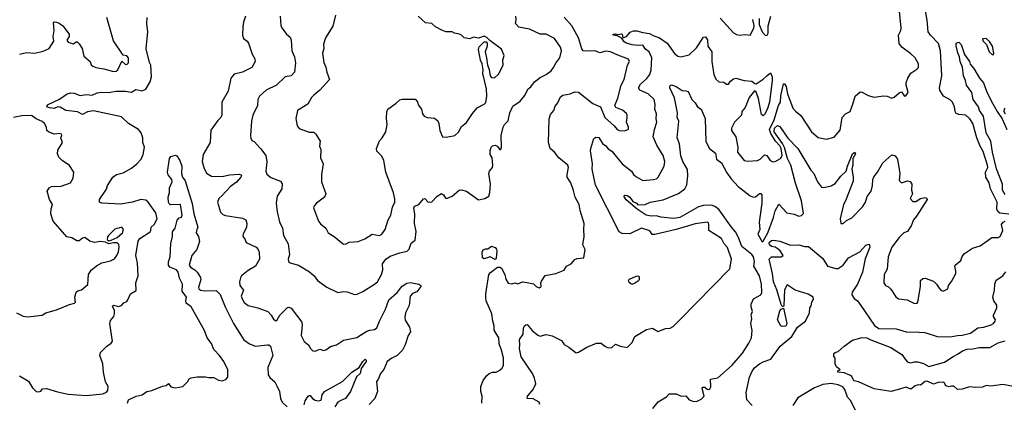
# Model space of a CAD drawing. Extents: x 1690054 to 1842981, y 782881 to 914114.
# Tile 9 of 256: x 1699787 to 1708048, y 797933 to 801146. Entities that reach past the tile are written whole.
import ezdxf

# ---------------------------------------------------------------- set-up
doc = ezdxf.new("R2010")
doc.units = 0

msp = doc.modelspace()

# ---------------------------------------------------------------- linework, layer by layer
at = {"layer": '0CON10XD'}
for points in [[(1704151.4, 797915), (1704144.2, 797935), (1704095, 797962.5), (1704043.3, 797965), (1704047.1, 797985), (1704095, 798040), (1704117.4, 798087.4), (1704105.8, 798135.8), (1704088.2, 798175), (1703995.6, 798315), (1703979, 798385), (1703984, 798415), (1703979.5, 798460.5), (1704011.2, 798505), (1704013.5, 798555), (1704021.2, 798575), (1704032.5, 798585), (1704045, 798585.4), (1704085.3, 798535.3), (1704135, 798496.4), (1704155, 798489.2), (1704205, 798501.9), (1704255, 798490.6), (1704333.3, 798453.3), (1704355, 798418.9), (1704395, 798396.2), (1704455, 798348.8), (1704475, 798352.9), (1704544.7, 798395.3), (1704625, 798428.9), (1704665, 798429.4), (1704695, 798404), (1704725, 798390), (1704755.9, 798394.1), (1704785, 798421.2), (1704825.8, 798405.8), (1704885, 798394.5), (1704925.3, 798435), (1704946.7, 798485), (1705046.9, 798545), (1705095, 798555.2), (1705145, 798528.8), (1705205, 798552.3), (1705245, 798555.4), (1705269.4, 798570.6), (1705325, 798626.6), (1705745.8, 799054.2), (1705759.5, 799135), (1705725, 799234.1), (1705698.9, 799265), (1705675, 799307.8), (1705567.5, 799375), (1705569.7, 799425), (1705565, 799440), (1705555.9, 799445.9), (1705455, 799431.8), (1705295, 799383.6), (1705115, 799341.1), (1705092.9, 799342.9), (1705080, 799365), (1705065, 799376.2), (1705004.6, 799395.4), (1704905, 799348.5), (1704841.1, 799351.1), (1704816, 799365), (1704616.6, 799756.6), (1704590.8, 799890.8), (1704592.9, 799935), (1704576.8, 800045), (1704579.5, 800065), (1704605, 800147.5), (1704619.7, 800160.3), (1704645, 800155.7), (1704676.8, 800106.7), (1704705, 800086.2), (1704725, 800060.6), (1704755, 800043.5), (1704843.1, 799935), (1704920.6, 799875), (1704937.5, 799845), (1704955, 799828.9), (1705015, 799795.6), (1705105, 799804.5), (1705129.8, 799810.2), (1705144.4, 799825), (1705194.2, 799915), (1705200, 799955), (1705185.8, 800005), (1705131.3, 800091.3), (1705103, 800163), (1705113.2, 800225), (1705132, 800285), (1705126, 800315), (1705129.2, 800355), (1705116.4, 800395), (1705118.8, 800435), (1705109.1, 800475), (1705060.8, 800525), (1704990.8, 800555), (1704978.5, 800575), (1704994.6, 800605), (1705048.8, 800651.2), (1705072.7, 800685), (1705084.6, 800725), (1705090, 800825), (1705068.7, 800875), (1705037.4, 800897.4), (1705015, 800932), (1704975, 800928.5), (1704925, 800934.7), (1704875, 800950), (1704855, 800964.4), (1704840, 800990), (1704800.7, 801010.7), (1704767.5, 801015), (1704765, 801025.6), (1704785, 801028.1), (1704805, 801022.5), (1704832, 801028), (1704842.5, 801025), (1704847.5, 800997.5), (1704856.1, 800996.1), (1704878.6, 801005), (1704908.3, 801041.7), (1704937.6, 801052.4), (1704965, 801052.5), (1705015, 801038), (1705071.7, 801031.7), (1705102.3, 801012.3), (1705155, 800994.2), (1705219.2, 800949.2), (1705281.5, 800861.5), (1705309.1, 800839.1), (1705333.6, 800833.6), (1705405, 800850), (1705465, 800910.6), (1705525, 800999.2), (1705542.3, 801002.3), (1705557.6, 800977.6), (1705561.5, 800925), (1705594.7, 800875), (1705593.3, 800795), (1705611.5, 800685), (1705626.7, 800646.7), (1705653.5, 800623.5), (1705695, 800620.8), (1705716.7, 800605), (1705735, 800604.4), (1705750.9, 800629.1), (1705775, 800648.6), (1705795, 800655.6), (1705865, 800635.6), (1705929.7, 800629.7), (1705955, 800610), (1705965, 800608.8), (1706025, 800647.9), (1706055, 800675.8), (1706085, 800698.8), (1706101, 800665), (1706101.5, 800635), (1706078.3, 800455), (1706057.1, 800392.9), (1706035, 800350), (1706025, 800337.8), (1706010.8, 800350.8), (1705985, 800485.6), (1705965, 800537.5), (1705950.9, 800549.1), (1705907.9, 800492.1), (1705875, 800408), (1705845.9, 800375), (1705842.9, 800345), (1705785.5, 800285), (1705759.4, 800235), (1705758.6, 800215), (1705795, 800163.3), (1705812, 800075), (1705808.9, 800035), (1705865, 799963.9), (1705895, 799957.5), (1705977, 799963), (1706000.6, 799975), (1706035, 800011.2), (1706055, 800006.7), (1706084.1, 799964.1), (1706105, 799953.3), (1706125, 799954), (1706170, 799980), (1706184.7, 800005.3), (1706177.1, 800065), (1706165, 800087.4), (1706127.3, 800127.3), (1706089.4, 800189.4), (1706078.4, 800225), (1706115.8, 800305), (1706153.4, 800425), (1706170.7, 800455), (1706173.4, 800506.6), (1706195, 800608), (1706205, 800607.1), (1706218.5, 800585), (1706228.5, 800525), (1706273, 800403), (1706295, 800377.5), (1706341.1, 800341.1), (1706429.2, 800205), (1706485, 800158), (1706555, 800144), (1706621.4, 800158.6), (1706672.1, 800217.9), (1706687.5, 800325), (1706715.3, 800354.7), (1706755.6, 800375), (1706778.1, 800438.1), (1706796.2, 800505), (1706839.3, 800540.7), (1706855, 800538.8), (1706905, 800510), (1706955, 800496.9), (1707035, 800506.2), (1707065, 800502.7), (1707105, 800487.5), (1707125, 800496), (1707165, 800532.9), (1707185, 800539.2), (1707205, 800512), (1707215, 800504.4), (1707222.7, 800507.3), (1707240, 800535), (1707225.8, 800595), (1707225.8, 800615), (1707239.4, 800655), (1707262.4, 800697.6), (1707315, 800730.8), (1707327.1, 800745), (1707328.1, 800775), (1707298.9, 800825), (1707265, 800858.9), (1707187.5, 800915), (1707167.1, 800945), (1707159.2, 801015), (1707180.8, 801055), (1707182.5, 801075), (1707163.8, 801275)], [(1708085, 799513.3), (1708011.2, 799521.2), (1707994.1, 799534.1), (1707985.3, 799555), (1707989.4, 799615), (1707931.5, 799725), (1707920, 799775), (1707893.9, 799825), (1707890.7, 799865), (1707910, 799905), (1707907.2, 799925), (1707870.2, 800040.2), (1707844.7, 800085), (1707816.9, 800155), (1707784.1, 800275), (1707758.2, 800315), (1707725, 800343.8), (1707665, 800349.6), (1707645, 800359.5), (1707636.1, 800376.1), (1707631.4, 800415), (1707613.9, 800455), (1707595, 800473.9), (1707538, 800505), (1707505.6, 800555), (1707503.1, 800575), (1707524.6, 800675), (1707512.9, 800885), (1707495, 800946.2), (1707428, 801015), (1707408, 801045), (1707401.7, 801141.7), (1707377.5, 801265)], [(1699784.4, 800855.6), (1699845, 800870.6), (1699915, 800866), (1699985, 800880.8), (1700035.6, 800904.4), (1700073.3, 800965), (1700066.7, 801005), (1700076, 801055), (1700070.7, 801119.3), (1700075, 801127.5), (1700095, 801126.2), (1700118.3, 801118.3), (1700150, 801095), (1700202.5, 801025), (1700202.5, 801005), (1700182.5, 800975), (1700195, 800957.5), (1700235, 800943.3), (1700265, 800962.5), (1700285, 800943.8), (1700311.9, 800905), (1700325, 800838.8), (1700377.5, 800795), (1700386.4, 800766.4), (1700400, 800755), (1700425, 800744.4), (1700494.2, 800734.2), (1700575, 800710), (1700595, 800713.1), (1700611.4, 800725), (1700645, 800797.5), (1700671.4, 800771.4), (1700685, 800768.8), (1700701.2, 800785), (1700699.2, 800825), (1700685, 800842), (1700655, 800847.5), (1700575, 800970), (1700518.8, 801165)], [(1699785, 798154.6), (1699861.4, 798111.4), (1699895, 798053.8), (1699925, 798023.3), (1699945, 798020), (1699963, 798027), (1699977.5, 798045), (1700012.2, 798047.8), (1700105, 798019.6), (1700195, 798000.8), (1700345, 797990.3), (1700485, 798002.9), (1700515, 798017.7), (1700527.5, 798032.5), (1700528.9, 798065), (1700507.2, 798105), (1700490, 798185), (1700483.5, 798255), (1700460, 798325), (1700465, 798350), (1700519.2, 798405), (1700555, 798430.8), (1700564.5, 798445.5), (1700543.5, 798595), (1700550.2, 798619.8), (1700576.5, 798653.5), (1700583.4, 798676.6), (1700582.9, 798702.9), (1700565, 798740), (1700575, 798747.5), (1700615, 798738.8), (1700642.5, 798745), (1700661.7, 798768.3), (1700685, 798780), (1700695, 798792.5), (1700717.3, 798842.7), (1700765, 798872.5), (1700761.2, 798935), (1700780.6, 798995), (1700774, 799105), (1700760.8, 799165), (1700780.8, 799285), (1700795, 799308), (1700881.4, 799365), (1700888.6, 799375), (1700890.5, 799405), (1700916.5, 799425), (1700939.5, 799475), (1700928.4, 799525), (1700865.4, 799615), (1700845, 799631.2), (1700804.7, 799635.3), (1700734.6, 799614.6), (1700635, 799597.5), (1700475, 799604.2), (1700456.7, 799615), (1700456.2, 799635), (1700515, 799722.5), (1700524.3, 799755), (1700567.1, 799825), (1700600, 799845), (1700655, 799861.1), (1700725, 799900.5), (1700770.8, 799935), (1700805.6, 799975), (1700823.5, 800015), (1700835.3, 800075), (1700820.9, 800115), (1700820.8, 800155), (1700805, 800196), (1700782.9, 800225), (1700700, 800275), (1700641.1, 800331.1), (1700405, 800380.8), (1700356.9, 800373.1), (1700315, 800350.8), (1700271.9, 800371.9), (1700173, 800383), (1700127.3, 800412.7), (1700106.1, 800413.9), (1700075, 800400.8), (1700037.5, 800405), (1700016, 800415), (1700019.7, 800430.3), (1700121.3, 800478.7), (1700185, 800524.4), (1700215, 800532.9), (1700245, 800529.2), (1700295, 800509.2), (1700345, 800518.5), (1700395, 800511.3), (1700438.2, 800531.8), (1700475, 800538.8), (1700536.2, 800533.8), (1700594.7, 800545.3), (1700675, 800546.7), (1700725, 800537.5), (1700761.3, 800558.7), (1700815, 800549.6), (1700845, 800562.9), (1700882.2, 800625), (1700892.8, 800665), (1700886.7, 800765), (1700876.1, 800786.1), (1700847.2, 800902.8), (1700862.7, 801045), (1700853.1, 801115), (1700855.7, 801165)], [(1701682, 801175), (1701664.5, 801125.5), (1701658.6, 801085), (1701655.6, 801015), (1701665, 800989.2), (1701695.5, 800965.5), (1701707.9, 800947.9), (1701738.1, 800858.1), (1701758.8, 800818.8), (1701762, 800795), (1701736, 800745), (1701656.7, 800705), (1701585, 800687.5), (1701558, 800655), (1701535.6, 800545), (1701482.5, 800455), (1701484.2, 800345), (1701475.6, 800324.4), (1701450.7, 800299.3), (1701392, 800218), (1701384.5, 800115), (1701325.4, 800014.6), (1701318.9, 799955), (1701330.6, 799905), (1701355, 799857.5), (1701395, 799832), (1701485, 799829.3), (1701547.2, 799842.8), (1701625, 799847.7), (1701645, 799843.3), (1701648.1, 799835), (1701642.2, 799825), (1701605, 799780.9), (1701555, 799744.5), (1701481.8, 799668.3)], [(1701972.9, 801175), (1701977.4, 801097.4), (1701985, 801078), (1702024.2, 801024.2), (1702055, 800998.8), (1702064.2, 800975), (1702070.4, 800885), (1702093.1, 800835), (1702100.6, 800785), (1702092.9, 800705), (1702065, 800676), (1702015, 800666.7), (1701940.8, 800595), (1701855.5, 800554.5), (1701799.2, 800505), (1701784.3, 800475), (1701782.9, 800425), (1701742.9, 800345), (1701732.5, 800295), (1701722.2, 800175), (1701725, 800150), (1701735, 800131.2), (1701755, 800122), (1701807.5, 800065), (1701851.9, 800005), (1701861.3, 799951.3), (1701853.1, 799875), (1701859.1, 799849.1), (1701895, 799820), (1701975, 799788.8), (1701987.9, 799767.9), (1701985.4, 799725), (1701945.9, 799665), (1701938.5, 799605), (1701947.7, 799532.3), (1701967.9, 799447.9), (1701991.4, 799395), (1701999.4, 799335), (1702040, 799265), (1702051.2, 799175), (1702038.8, 799135), (1702042, 799115), (1702055, 799104), (1702125, 799085.8), (1702218.8, 799028.8), (1702257.5, 798995), (1702286, 798955), (1702365, 798901.2), (1702455, 798854.2), (1702505, 798862.5), (1702535, 798860), (1702595, 798838.5), (1702617.6, 798842.4), (1702665, 798864.6), (1702765, 798924), (1702788, 798945), (1702823.1, 799006.9), (1702832.7, 799045), (1702831.2, 799095), (1702858.1, 799135), (1702895, 799159.2), (1702975, 799188.9), (1703037.2, 799202.8), (1703055, 799220), (1703071.8, 799268.2), (1703105.7, 799294.3), (1703112.5, 799367.5), (1703100.4, 799435), (1703100.9, 799515), (1703093.3, 799563.3), (1703098.5, 799581.5), (1703134.4, 799595.6), (1703175, 799641.4), (1703185, 799645.5), (1703214.6, 799614.6), (1703245, 799616.5), (1703288.8, 799665), (1703325, 799686.2), (1703342.5, 799675), (1703358.3, 799648.3), (1703375, 799647.5), (1703415.8, 799664.2), (1703475, 799713.8), (1703495, 799717.5), (1703535, 799705.7), (1703635, 799632.5), (1703690, 799645), (1703722.5, 799665), (1703731.4, 799695), (1703735.8, 799765), (1703723.3, 799855), (1703730, 799875), (1703753.9, 799906.1), (1703758, 799925), (1703752, 799985), (1703733.5, 800015), (1703733.3, 800045), (1703742.5, 800075), (1703755, 800087.1), (1703775, 800091.4), (1703793.3, 800083.3), (1703814, 800055), (1703825, 800056.7), (1703829.5, 800075), (1703826.7, 800175), (1703844.3, 800245), (1703854, 800265), (1703885, 800296.7), (1703898.1, 800365), (1703925, 800420), (1703985, 800462.5), (1704022.1, 800507.9), (1704054.3, 800565), (1704076.4, 800583.6), (1704106, 800625), (1704155, 800660.8), (1704205.4, 800684.6), (1704245, 800716), (1704266.4, 800743.6), (1704285, 800780), (1704320, 800825), (1704332, 800885), (1704325, 800916.7), (1704275, 800988), (1704205, 801024), (1704155, 801025.8), (1704065, 801066), (1703975, 801083.8), (1703948.1, 801115), (1703952.8, 801145), (1703949.1, 801175)], [(1702437.5, 801185), (1702415, 801092.5), (1702352, 800995), (1702335, 800940), (1702338, 800905), (1702327.5, 800865), (1702337.7, 800787.7), (1702356.4, 800746.4), (1702363.3, 800705), (1702386.7, 800645), (1702305, 800553.3), (1702255, 800513.3), (1702236.4, 800493.6), (1702205, 800436.7), (1702117.7, 800382.3), (1702102.5, 800317.5), (1702116, 800255), (1702131.7, 800231.7), (1702215, 800202.5), (1702255, 800202.5), (1702272.5, 800185), (1702306.7, 800125), (1702303.3, 800085), (1702313.8, 800055), (1702310, 799985), (1702332, 799935), (1702318.6, 799845), (1702318.6, 799785), (1702354.1, 799684.1), (1702344.4, 799655.6), (1702278, 799605), (1702260, 799585), (1702252.5, 799565), (1702294, 799455), (1702311.3, 799431.3), (1702354.1, 799394.1), (1702375.8, 799355.8), (1702425, 799326.2), (1702505, 799260), (1702525, 799263.3)], [(1702525, 799263.3), (1702552.3, 799277.7), (1702627.3, 799282.7), (1702683.7, 799306.3), (1702745, 799344.2), (1702805, 799334), (1702826.7, 799345), (1702852, 799385), (1702877.8, 799465), (1702900, 799505), (1702915, 799570.8), (1702934.1, 799615), (1702933.2, 799643.2), (1702923.2, 799693.2), (1702857.5, 799865), (1702840.8, 799965), (1702825, 800000), (1702783, 800043), (1702780.8, 800065), (1702805, 800130), (1702829.2, 800155), (1702859.2, 800205), (1702870, 800265), (1702864.1, 800315.9), (1702866.4, 800373.6), (1702876.7, 800395), (1702945.8, 800444.2), (1702975, 800473.3), (1702995, 800480), (1703105, 800477.5), (1703125, 800456.7), (1703130.9, 800430.9), (1703159.4, 800395), (1703166.5, 800355), (1703180.6, 800335), (1703205, 800324.2), (1703267.9, 800317.9), (1703295, 800295.6), (1703303.8, 800275), (1703311.3, 800215), (1703333.4, 800163.4), (1703365, 800158.3), (1703437.4, 800172.6), (1703469.4, 800200.6), (1703495, 800248.8), (1703535, 800283.8), (1703585, 800358), (1703625.5, 800405), (1703685, 800436.1), (1703698.8, 800451.2), (1703705.7, 800505), (1703702.5, 800565), (1703673.1, 800693.1), (1703674.4, 800725), (1703665.8, 800775), (1703654.1, 800805), (1703637, 800895), (1703640.6, 800919.4), (1703685, 800960), (1703700, 800960), (1703708.9, 800948.9), (1703710, 800925), (1703691.2, 800875), (1703704.7, 800825.3), (1703711.7, 800765), (1703725, 800728.6), (1703734.5, 800674.5), (1703745, 800661.5), (1703771.4, 800658.6), (1703805, 800688), (1703844, 800765), (1703841.4, 800805), (1703853.1, 800845), (1703829.7, 800899.7), (1703731.2, 800971.2), (1703705, 800996.7), (1703685, 801008), (1703635, 800991.9), (1703595, 800998.9), (1703565, 800985.4), (1703516.7, 800995), (1703495, 801016.2), (1703475.7, 801025.7), (1703435, 801032.5), (1703415, 801044.2), (1703365, 801045.7), (1703335.6, 801055.6), (1703275, 801085.8), (1703245.4, 801115.4), (1703190.8, 801120.8), (1703131.2, 801175)], [(1703664, 797925), (1703665.8, 797985), (1703656.2, 798025), (1703656.2, 798065), (1703675, 798117.5), (1703705, 798157.5), (1703726.4, 798173.6), (1703755, 798187.5), (1703785, 798187.5), (1703810.7, 798199.3), (1703835, 798220), (1703845.6, 798244.4), (1703845.8, 798305.8), (1703830.5, 798370.5), (1703809.2, 798425), (1703805.6, 798475), (1703768.1, 798538.1), (1703768.1, 798575), (1703755.7, 798615), (1703749.4, 798675), (1703701.2, 798785), (1703698, 798812), (1703697.9, 798845), (1703722.1, 799005), (1703736.9, 799023.1), (1703795, 799066.7), (1703815, 799069.1), (1703829.7, 799059.7), (1703857.6, 799007.6), (1703865, 798966.7), (1703885, 798933.3), (1703915, 798927.5), (1703945, 798937.5), (1703965, 798927.5), (1704005, 798944.2), (1704045, 798939.4), (1704099.1, 798929.1), (1704121.2, 798905), (1704145.7, 798894.3), (1704163.3, 798905), (1704160, 798935), (1704165, 798950), (1704195, 798997.5), (1704285, 799014), (1704355, 799043.3), (1704374.1, 799075.9), (1704415, 799096.7), (1704445, 799132.5), (1704465, 799140), (1704520, 799145), (1704532.5, 799215), (1704511.2, 799255), (1704522.5, 799325), (1704518.9, 799385), (1704524.3, 799435.7), (1704489.7, 799545), (1704481.8, 799595), (1704447.3, 799655), (1704432.7, 799712.7), (1704411.5, 799775), (1704380.6, 799825), (1704378.9, 799845), (1704390.5, 799905), (1704385, 799923.8), (1704310.6, 799985), (1704275, 800034), (1704238, 800065), (1704224.4, 800115), (1704228.9, 800315), (1704240.9, 800349.1), (1704267.5, 800385), (1704280.3, 800419.7), (1704302.7, 800447.3), (1704325, 800498), (1704345, 800512.2), (1704406.2, 800525), (1704445, 800541.4), (1704475, 800538), (1704595, 800441.4), (1704660, 800415), (1704696, 800325), (1704775, 800254), (1704798.8, 800225), (1704815.7, 800215.7), (1704865, 800212.5), (1704893.6, 800226.4), (1704893.8, 800245), (1704878.1, 800285), (1704882.7, 800322.7), (1704884, 800345), (1704878.3, 800358.3), (1704845, 800385.6), (1704787.5, 800407.5), (1704780.8, 800425), (1704805, 800486.7), (1704832.6, 800597.4), (1704857.9, 800645), (1704886.6, 800763.4), (1704902, 800795), (1704896, 800815), (1704805, 800847.5), (1704745, 800877.6), (1704705, 800881.2), (1704655, 800867.9), (1704615, 800884.6), (1704535, 800880.6), (1704515, 800885.6), (1704502.5, 800902.5), (1704476.2, 800995), (1704420, 801095), (1704355, 801166.7)], [(1705665, 801160), (1705775.8, 801035.8), (1705801.2, 801021.2), (1705825, 801016), (1705875, 801020.8), (1705915, 801016), (1705946, 801075), (1705948.8, 801095), (1705937.3, 801147.3)], [(1705990.6, 801155), (1705990.6, 801105), (1706015, 801043.8), (1706045, 801012.9), (1706058, 801015), (1706066.6, 801033.4), (1706065.6, 801095), (1706088.9, 801175)], [(1707955, 800852.5), (1707961.2, 800865), (1707948.6, 800925), (1707925, 800963.8), (1707895, 800988.1), (1707863.9, 800986.1), (1707870, 800965), (1707897.6, 800937.6), (1707920, 800875), (1707945, 800853.3), (1707955, 800852.5)], [(1708054.2, 799675), (1708033, 799715), (1708032.5, 799765), (1707983.6, 799895), (1707948.9, 800035), (1707935.6, 800125), (1707895.5, 800195), (1707873.7, 800335), (1707841, 800385), (1707831.2, 800415), (1707786.6, 800475), (1707775.4, 800535), (1707731.3, 800595), (1707722.5, 800635), (1707704.4, 800675), (1707696.2, 800746.2), (1707678.8, 800795), (1707673.3, 800835), (1707657.4, 800867.4), (1707642.7, 800927.3), (1707645, 800948), (1707665, 800957.5), (1707685, 800937.1), (1707714.5, 800854.5), (1707755.7, 800795.7), (1707762, 800772), (1707793.3, 800735), (1707840.4, 800655), (1707874.5, 800615), (1707899.6, 800545), (1707938.7, 800465), (1707988.2, 800375), (1708030, 800315), (1708070.5, 800225)], [(1705098.3, 797881.7), (1705145, 797936.7), (1705215, 797980), (1705235, 798003.3), (1705295, 798003.8), (1705336.4, 797983.6), (1705377, 797987), (1705403.9, 797953.9), (1705435, 797941.2), (1705465, 797940), (1705505, 797958.1), (1705528.9, 797985), (1705512.3, 798047.7), (1705515, 798060), (1705535, 798060.8), (1705555, 798043.8), (1705568.1, 798041.9), (1705577.5, 798045), (1705586.2, 798063.8), (1705582.7, 798127.3), (1705645, 798137.5), (1705764.3, 798245), (1705852.5, 798345), (1705905, 798428.8), (1705925.5, 798475), (1705932.1, 798535), (1705920.3, 798595), (1705930.8, 798635), (1705923.4, 798666.6), (1705934.6, 798695), (1705923.6, 798735), (1705925, 798756.9), (1705945, 798801.3), (1706004.8, 798835.2), (1706014.2, 798855), (1706011, 798925), (1705994.1, 798995), (1705947.8, 799075), (1705951.4, 799115), (1705942.9, 799155), (1705929.4, 799175), (1705845, 799241.8), (1705818.4, 799318.4), (1705793.5, 799363.5), (1705759.3, 799405), (1705655, 799548.8), (1705625, 799573.9), (1705595, 799587.5), (1705525, 799586.6), (1705481.4, 799575), (1705325, 799483.8), (1705275, 799475.9), (1705165, 799488.4), (1705128.8, 799498.8), (1705085, 799496.2), (1705044, 799505), (1704968.8, 799555), (1704875, 799634.2), (1704856, 799665), (1704865, 799672.5), (1704885, 799670), (1704905.8, 799655), (1704930.8, 799620.8), (1704963.3, 799605), (1704972.3, 799592.3), (1705035.5, 799594.5), (1705075.8, 799614.2), (1705185, 799632.2), (1705315, 799685.3), (1705368.8, 799725), (1705385, 799758.8), (1705392.4, 799835), (1705388.9, 799888.9), (1705352, 799955), (1705333.3, 800003.3), (1705322.2, 800105), (1705303.3, 800155), (1705316.1, 800295), (1705303.8, 800325), (1705306.8, 800365), (1705279.7, 800489.7), (1705241.2, 800575), (1705245, 800592.5), (1705255, 800600), (1705295, 800586.2), (1705345, 800550.8), (1705375, 800550), (1705395, 800542.5), (1705426, 800475), (1705455, 800447.5), (1705472.5, 800415), (1705503.6, 800393.6), (1705537.7, 800317.7), (1705544.3, 800124.3), (1705575.5, 800065), (1705623.6, 800025), (1705631.9, 799975), (1705675, 799944.3), (1705720.5, 799860.5), (1705755, 799808.9), (1705815.5, 799745), (1705915, 799667.5), (1705945, 799655.6), (1705960.5, 799659.5), (1705995, 799686.1), (1706005, 799687.2), (1706013.9, 799675), (1706014.2, 799605), (1705990.2, 799445), (1705997.2, 799385), (1705981.1, 799345), (1706015, 799280), (1706025, 799286.2), (1706063.9, 799355), (1706111.6, 799485), (1706125, 799541.5), (1706155, 799597.5), (1706222.5, 799525), (1706285, 799512.5), (1706325, 799497.5), (1706345, 799503.1), (1706361.9, 799518.1), (1706345.2, 799624.8), (1706297.4, 799772.6), (1706256, 799925), (1706229.6, 799979.6), (1706202.4, 800072.4), (1706187.1, 800107.1), (1706115.9, 800205), (1706120.6, 800235), (1706145, 800258.2), (1706165, 800248.2), (1706231, 800151), (1706314.7, 800065), (1706425, 799883.5), (1706449.6, 799855), (1706479.5, 799785), (1706515, 799738.6), (1706535, 799736.7), (1706595, 799750.9), (1706629.2, 799770.8), (1706675, 799832.5), (1706721.4, 799875), (1706731.1, 799915), (1706775, 800018.5), (1706795, 800034.5), (1706799.8, 800019.8), (1706778.4, 799981.6), (1706775.9, 799925), (1706767.9, 799895), (1706781.2, 799825), (1706780.5, 799789.5), (1706716.9, 799625), (1706699.4, 799595), (1706670, 799475), (1706676.7, 799435), (1706695.6, 799434.4), (1706725, 799461.2), (1706767.3, 799482.7), (1706861.7, 799578.3), (1706884.2, 799615), (1706898.6, 799661.4), (1706930.5, 799705), (1706942.6, 799752.6), (1706944.5, 799805), (1706952.6, 799827.4), (1706983.8, 799865), (1707028.5, 799945), (1707105, 800011.5), (1707132, 800002), (1707151.9, 799975), (1707170, 799855), (1707166, 799795), (1707186.1, 799776.1), (1707235, 799793.3), (1707258.3, 799788.3), (1707271.2, 799765), (1707270, 799715), (1707278.8, 799685), (1707258.8, 799645), (1707280, 799620), (1707305, 799620), (1707346.1, 799643.9), (1707382.5, 799652.5), (1707395, 799650), (1707400, 799635), (1707310.8, 799495), (1707285.4, 799464.6), (1707267.3, 799415), (1707245, 799382), (1707235, 799368.8), (1707204.4, 799355.6), (1707165, 799318), (1707103.1, 799235), (1707074.2, 799155), (1707065, 799050), (1707040, 799005), (1707037.5, 798935), (1707050, 798915), (1707075, 798902.5), (1707095, 798882.5), (1707138.6, 798818.6), (1707161.2, 798801.2), (1707234.1, 798794.1), (1707295, 798762.2), (1707315.6, 798764.4), (1707322, 798775), (1707345.8, 798905.8), (1707344, 798955), (1707365, 798973.3), (1707385, 798976), (1707455, 798950), (1707480, 798925), (1707500.5, 798890.5), (1707514.5, 798874.5), (1707535, 798866.2), (1707573.3, 798885), (1707580, 798915), (1707605, 798948), (1707640.6, 799015), (1707642.5, 799035), (1707632.5, 799075), (1707636.7, 799085), (1707683.3, 799125), (1707695, 799157.5), (1707715, 799183.3), (1707782.1, 799227.9), (1707845, 799247.5), (1707942.1, 799317.9), (1707995, 799317.5), (1708014.3, 799325.7), (1708035.7, 799375), (1708024.2, 799425), (1708038.8, 799445), (1708055, 799454.2)], [(1699760, 798685), (1699815, 798656.7), (1699855, 798650), (1699975, 798665.4), (1700006.7, 798683.3), (1700095, 798709.5), (1700205, 798755.5), (1700245.6, 798764.4), (1700253.8, 798775), (1700250, 798815), (1700262.1, 798857.9), (1700275, 798868.8), (1700305, 798878.8), (1700358, 798922), (1700365.6, 799005), (1700387.6, 799042.4), (1700430.6, 799079.4), (1700475, 799103.1), (1700548, 799122), (1700582.3, 799137.7), (1700602, 799165), (1700615, 799196.7), (1700620.3, 799235), (1700617.5, 799257.5), (1700605, 799271.1), (1700575, 799272.9), (1700535, 799263.3), (1700507, 799277), (1700465, 799282.5), (1700415, 799275.8), (1700375, 799286.5), (1700333.9, 799316.1), (1700315, 799312.5), (1700285, 799290), (1700265, 799290), (1700225, 799314), (1700183.6, 799323.6), (1700067.1, 799455), (1700048.9, 799515), (1700052.3, 799557.7), (1700063.3, 799595), (1700035.7, 799635.7), (1700018.8, 799705), (1700035, 799733.3), (1700055, 799746.2), (1700135, 799747.5), (1700214.3, 799775.7), (1700236.9, 799815), (1700242.5, 799865), (1700205, 799922.5), (1700142.5, 799965), (1700115, 799992.5), (1700105, 800020), (1700108.3, 800051.7), (1700146.2, 800115), (1700132.5, 800155), (1700140, 800175), (1700137.5, 800185), (1700125, 800190), (1700075, 800186.2), (1700027.5, 800205), (1700013.3, 800215), (1700011.2, 800245), (1699995.8, 800275), (1699975, 800292.5), (1699925, 800312.5), (1699885, 800341.4), (1699805, 800338.6), (1699735, 800324.2)], [(1708055, 800401.5), (1708046.1, 800395), (1708044.5, 800375), (1708055, 800355.7)], [(1700692, 797925), (1700700.8, 797955), (1700764.3, 797985.7), (1700815, 797995.4), (1700855, 798023.7), (1700895, 798031.2), (1700985, 798068.2), (1701015, 798074.7), (1701035, 798091.1), (1701055, 798064.2), (1701095, 798053.3), (1701155, 798065.2), (1701194.1, 798105), (1701209.8, 798130.2), (1701225, 798138.8), (1701275, 798147.8), (1701345, 798148.2), (1701375, 798140.5), (1701415, 798140), (1701455, 798119.4), (1701485, 798113.3), (1701516.7, 798125), (1701533.8, 798145), (1701532.9, 798205), (1701498.4, 798275), (1701464.1, 798325), (1701416.2, 798376.2), (1701396, 798426), (1701361.1, 798475), (1701337.2, 798535), (1701225, 798734.5), (1701184.5, 798765), (1701180.6, 798785), (1701186.5, 798815), (1701151.1, 798865), (1701151.9, 798925), (1701127.5, 798975), (1701117.1, 799027.1), (1701101.2, 799045), (1701047.1, 799067.1), (1701036.2, 799085), (1701036.4, 799113.6), (1701050, 799155), (1701056.1, 799266.1), (1701069, 799325), (1701070, 799365), (1701090.4, 799395), (1701107.9, 799462.1), (1701125, 799481.2), (1701145, 799487.5), (1701150, 799505), (1701135, 799593.8), (1701055, 799590.5), (1701045, 799596), (1701034.4, 799615), (1701032.9, 799655), (1701043.6, 799693.6), (1701044, 799735), (1701065.6, 799785), (1701062.2, 799805), (1701032.7, 799842.7), (1701028.1, 799865), (1701045, 799980), (1701055, 799997.5), (1701095, 800007.5), (1701105, 800003.3), (1701131.1, 799965), (1701146.2, 799915), (1701144.3, 799854.3), (1701153.3, 799825), (1701175, 799792.5), (1701235, 799603.3), (1701248.1, 799515), (1701282, 799405), (1701273.8, 799385), (1701266.7, 799355), (1701285.8, 799325), (1701294.2, 799284.2), (1701272.5, 799215), (1701230, 799165), (1701210, 799085), (1701218.8, 799068.8), (1701255, 799046.7), (1701275.9, 799025.9), (1701305, 798980), (1701306.2, 798965), (1701286.4, 798896.4), (1701290, 798885), (1701303.3, 798875), (1701339.6, 798869.6), (1701435, 798871.8), (1701469.5, 798839.5), (1701510.9, 798735), (1701579.6, 798595), (1701666.6, 798456.6), (1701716.2, 798425), (1701765, 798404.7), (1701865, 798415.7), (1701877.5, 798415), (1701891.2, 798405), (1701910, 798325), (1701868.8, 798225), (1701871.5, 798165), (1701885, 798140.6), (1701926.2, 798106.2), (1701945, 798071.2), (1701965.5, 798025), (1701975.8, 797965.8), (1701989.2, 797935), (1702032.2, 797895)], [(1701481.8, 799668.3), (1701458.5, 799645), (1701445.6, 799615), (1701470.4, 799530.4), (1701491.1, 799511.1), (1701515, 799501.1), (1701655, 799480.5), (1701684, 799465), (1701692.9, 799435), (1701689.2, 799405), (1701660.8, 799345), (1701660, 799325), (1701676.2, 799305), (1701687.5, 799275), (1701770, 799235), (1701787.2, 799217.2), (1701796.9, 799195), (1701799.5, 799135), (1701765.8, 799075), (1701705, 799039.2), (1701648.8, 798995), (1701640.6, 798979.4), (1701631.4, 798945), (1701634.3, 798915), (1701664.4, 798875), (1701644.6, 798825), (1701655.7, 798795), (1701671.5, 798771.5), (1701705, 798745.7), (1701786.3, 798726.3), (1701868.8, 798695), (1701896.2, 798665), (1701915, 798630), (1701935, 798616.7), (1701946.2, 798625), (1701968.8, 798665), (1702035, 798730), (1702045, 798733.3), (1702065, 798723.3), (1702155, 798606.7), (1702157.6, 798582.4), (1702148.6, 798495), (1702173.3, 798445), (1702210, 798415), (1702226.2, 798385), (1702247.5, 798365), (1702265, 798362), (1702305, 798380), (1702335, 798366.7), (1702355, 798373.8), (1702395, 798402.5), (1702445.6, 798414.4), (1702505, 798453.8), (1702615, 798478), (1702700.2, 798529.8), (1702725, 798540), (1702762.5, 798545), (1702782.9, 798557.1), (1702804.7, 798615.3), (1702856, 798714), (1702885, 798792.9), (1702953.8, 798856.2), (1702995, 798909.5), (1703035, 798932.9), (1703065, 798939.2), (1703135.6, 798925.6), (1703153.8, 798915), (1703152, 798905), (1703118.6, 798861.4), (1703082.2, 798847.8), (1703062.5, 798825), (1703053.5, 798745), (1703024.4, 798685), (1703017.1, 798645), (1703021.7, 798621.7), (1703058.5, 798565), (1703064.5, 798525), (1703045, 798494.3), (1703020.3, 798415), (1702999.6, 798370.4), (1702953.9, 798326.1), (1702910, 798305), (1702870.9, 798275), (1702840.8, 798209.2), (1702813.1, 798175), (1702798, 798132), (1702780, 798105), (1702789.4, 798025), (1702765.8, 797965), (1702718, 797915)], [(1700535, 799290), (1700555, 799293.3), (1700605, 799318), (1700649.2, 799355), (1700657.5, 799385), (1700645, 799402.5), (1700585, 799388), (1700531.2, 799335), (1700523.6, 799323.6), (1700521.2, 799301.2), (1700535, 799290)], [(1705933.3, 797905), (1705888.6, 797955), (1705882.1, 798015), (1705911.2, 798145), (1705932.3, 798195), (1705955, 798226.3), (1705995, 798256.2), (1706026.1, 798273.9), (1706088.2, 798295), (1706166.4, 798405), (1706265.3, 798485), (1706312.2, 798565), (1706379.7, 798615), (1706413.2, 798685), (1706415.5, 798725), (1706427.8, 798742.2), (1706433.2, 798775), (1706446.2, 798795), (1706443.9, 798815), (1706401.7, 798841.7), (1706294, 798874), (1706225, 798918.8), (1706203.6, 798876.4), (1706197.5, 798745), (1706195, 798736.7), (1706185, 798736.7), (1706175, 798753.3), (1706138.8, 798878.8), (1706110.4, 798945), (1706103.3, 799015), (1706075.6, 799135), (1706095, 799155.4), (1706175, 799154.4), (1706192, 799165), (1706166, 799205), (1706149.5, 799219.5), (1706125, 799236), (1706095, 799242.5), (1706077.2, 799255), (1706075, 799274.2), (1706095, 799292.5), (1706114.6, 799294.6), (1706165, 799286.4), (1706255, 799253.5), (1706325, 799255.4), (1706375, 799242.3), (1706405, 799242.2), (1706525, 799141.1), (1706563.1, 799075), (1706635, 799055.5), (1706655, 799056.7), (1706695.3, 799084.7), (1706741.1, 799145), (1706834.5, 799195.5), (1706887.2, 799252.8), (1706915, 799262), (1706919.5, 799235), (1706881.3, 799138.7), (1706858.5, 799025), (1706816.5, 798925), (1706772.6, 798857.4), (1706768.7, 798835), (1706789, 798805), (1706815.4, 798785.4), (1706845, 798746.7), (1706959.2, 798579.2), (1706995, 798552.9), (1707139.7, 798549.7), (1707225, 798524.3), (1707332.6, 798522.6), (1707380.6, 798520.6), (1707485.2, 798485.2), (1707595, 798481.5), (1707655, 798495.4), (1707695, 798496.2), (1707763.8, 798515), (1707825, 798557.5), (1707875, 798564.6), (1707937.5, 798585), (1707956.7, 798595), (1707971.2, 798615), (1707973.8, 798625), (1707956.7, 798655), (1707957.5, 798665), (1707986.4, 798725), (1707985, 798748.8), (1707960, 798785), (1707951.4, 798815), (1707965.6, 798875), (1707968, 798925), (1707980.8, 798959.2), (1708035.8, 798994.2), (1708061.7, 799028.3)], [(1703775, 799132.9), (1703735, 799153.8), (1703685, 799139.2), (1703668.6, 799145), (1703667.5, 799192.5), (1703675, 799212.5), (1703695, 799222.5), (1703715, 799222.5), (1703745, 799243.3), (1703775, 799234.2), (1703788.2, 799218.2), (1703791.4, 799201.4), (1703785, 799142.5), (1703775, 799132.9)], [(1704925, 798926.2), (1704945, 798933.3), (1704980, 798955), (1704986.5, 798965), (1704986.7, 798986.7), (1704975, 798993.3), (1704955, 798990), (1704900, 798965), (1704893.3, 798955), (1704896.7, 798945), (1704915, 798931.2), (1704925, 798926.2)], [(1706185, 798570), (1706172.5, 798575), (1706146.2, 798625), (1706165, 798700), (1706175, 798714), (1706195, 798722.5), (1706223.3, 798595), (1706215, 798573.3), (1706185, 798570)], [(1707095, 798023.8), (1706955, 798046.2), (1706825, 798104), (1706785, 798114), (1706770, 798150), (1706757, 798157), (1706705, 798180), (1706650, 798185), (1706651.7, 798198.3), (1706670, 798205), (1706641.2, 798231.2), (1706627.5, 798255), (1706630, 798305), (1706618.3, 798318.3), (1706618.3, 798341.7), (1706628.3, 798351.7), (1706655, 798360), (1706703.3, 798405), (1706773.8, 798455), (1706855, 798477.7), (1706895, 798475.3), (1706927.1, 798457.1), (1707095, 798394.4), (1707128, 798375), (1707187.5, 798335), (1707234.1, 798274.1), (1707265, 798263.8), (1707295, 798273.5), (1707321.7, 798271.7), (1707368.8, 798258.8), (1707413.9, 798233.9), (1707545, 798270.9), (1707618.8, 798318.8), (1707660.9, 798339.1), (1707696, 798365), (1707735, 798379.1), (1707785, 798381.8), (1707836.2, 798393.8), (1707926.4, 798393.6), (1707995, 798432.2), (1708055, 798449.2)], [(1702175, 797911.2), (1702181.8, 797945), (1702206.3, 797983.7), (1702215, 797990.8), (1702225, 797989.2), (1702245, 797964.4), (1702265, 797951.8), (1702295, 797945.7), (1702315, 797951.2), (1702324, 797995), (1702342.9, 798025), (1702495, 798108.6), (1702574.6, 798185.4), (1702634.2, 798225.8), (1702665, 798276.5), (1702685, 798294.4), (1702695, 798286.2), (1702694.5, 798275), (1702652.3, 798217.7), (1702642.9, 798175), (1702613.3, 798146.7), (1702562, 798025), (1702521.5, 797965), (1702482.7, 797947.3), (1702456.5, 797933.5), (1702431.3, 797895)], [(1708125, 798066.6), (1708035, 798082.2), (1707935, 798067.2), (1707895, 798074.2), (1707865, 798059.4), (1707805, 798056.5), (1707755, 798062.7), (1707695.6, 798044.4), (1707655, 798040.8), (1707625, 798067.3), (1707605, 798069.5), (1707585, 798062.5), (1707565, 798068.2), (1707554.3, 798075), (1707545, 798096.7), (1707535, 798101.2), (1707491.7, 798098.3), (1707455, 798084.4), (1707401.5, 798111.5), (1707383.5, 798106.5), (1707345, 798076), (1707325, 798079.4), (1707299.5, 798070.5), (1707265, 798044), (1707225, 798059.2), (1707148, 798038), (1707095, 798023.8)], [(1706806.4, 797855), (1706757.4, 797947.4), (1706732.1, 797975), (1706711, 798041), (1706691.8, 798061.8), (1706655, 798081), (1706595, 798090.6), (1706525, 798081.7), (1706455.6, 798054.4), (1706315, 797971.8), (1706272.3, 797905)]]:
    msp.add_lwpolyline(points, dxfattribs=at)

doc.saveas('drawing.dxf')
